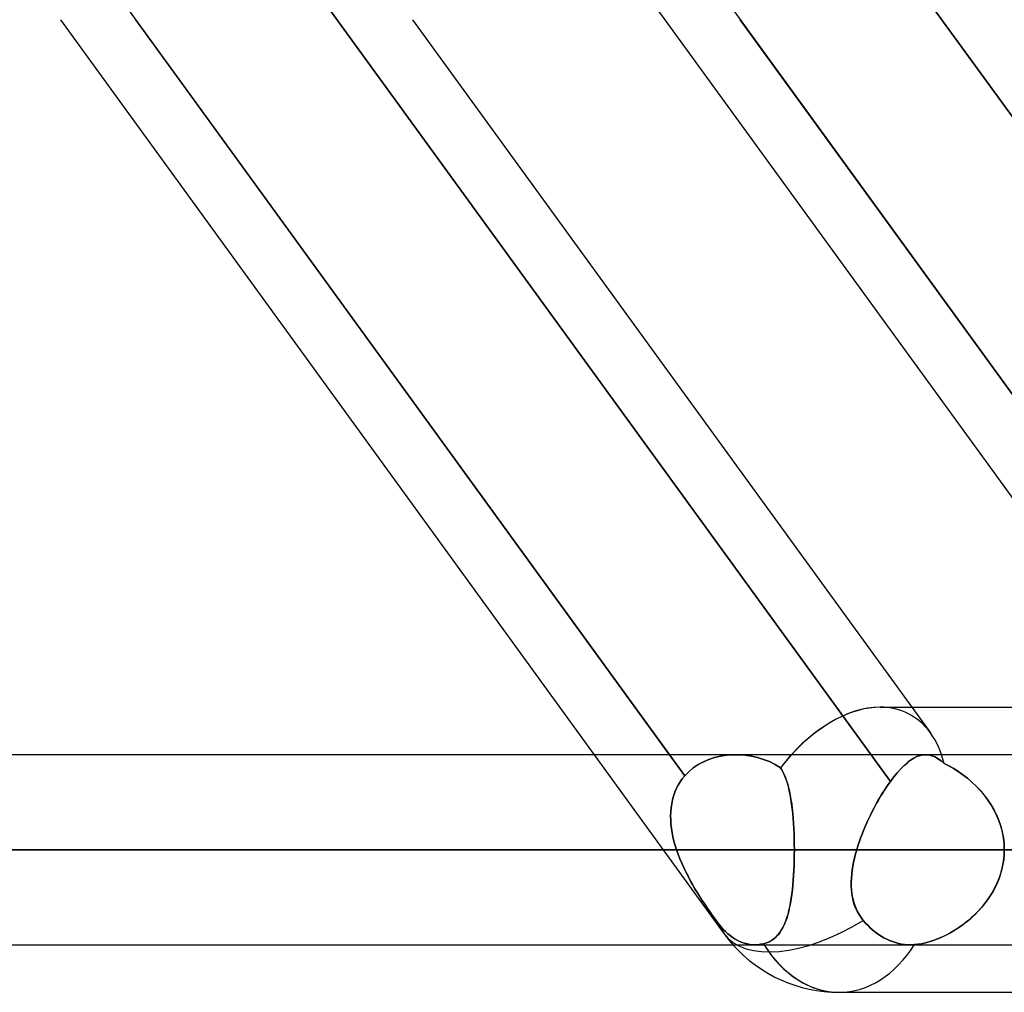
# Model space of a CAD drawing. Header units: millimetres. Extents: x -288 to 288, y -123 to 100.
# Tile 43 of 76: x 72 to 83, y -55 to -43. Entities that reach past the tile are written whole.
import ezdxf

# ---------------------------------------------------------------- set-up
doc = ezdxf.new("R2010")
doc.units = ezdxf.units.MM
doc.layers.add('MAIN-1', color=7, linetype='Continuous')
doc.layers.add('MAIN-2', color=7, linetype='Continuous')

msp = doc.modelspace()

# ---------------------------------------------------------------- linework, layer by layer
at = {"layer": 'MAIN-1'}
for p, q in [((72.157, -43.435), (78.505, -52.175)), ((79.402, -52.175), (73.053, -43.435)), ((76.347, -43.435), (82.285, -51.61)), ((79.348, -43.435), (85.286, -51.61)), ((86.183, -51.61), (80.244, -43.435)), ((81.908, -51.61), (155.347, -51.61)), ((155.118, -52.175), (-155.118, -52.175)), ((-155.857, -53.305), (155.857, -53.305)), ((-155.254, -54.435), (155.254, -54.435)), ((81.421, -55), (156.21, -55))]:
    msp.add_line(p, q, dxfattribs=at)
msp.add_arc((81.421, -53.305), 1.695, 221.8132, 270.0001, dxfattribs=at)
for major_axis, ratio, start_param, end_param in [((0.824, 1.617), 0.616794, 0.30437, 1.145615), ((0, 1.695), 0.707107, 2.300517, 3.141593)]:
    msp.add_ellipse((81.421, -53.305), major_axis=major_axis, ratio=ratio, start_param=start_param, end_param=end_param, dxfattribs=at)
at = {"layer": 'MAIN-2'}
for p, q in [((77.706, -41.175), (79.348, -43.435)), ((72.724, -42.982), (79.584, -52.426)), ((82.312, -42.982), (89.173, -52.426)), ((89.173, -52.426), (82.312, -42.982)), ((75.183, -43.067), (82.03, -52.493)), ((82.03, -52.493), (75.183, -43.067)), ((79.977, -43.067), (86.824, -52.493)), ((82.285, -51.61), (82.506, -51.915)), ((78.505, -52.175), (80.05, -54.301)), ((79.584, -52.426), (79.402, -52.175)), ((79.806, -52.26), (79.871, -52.232)), ((79.871, -52.232), (79.806, -52.26)), ((79.871, -52.232), (79.939, -52.209)), ((79.939, -52.209), (79.871, -52.232)), ((79.939, -52.209), (80.009, -52.193)), ((80.009, -52.193), (79.939, -52.209)), ((80.009, -52.193), (80.081, -52.181)), ((80.081, -52.181), (80.009, -52.193)), ((80.081, -52.181), (80.154, -52.176)), ((80.155, -52.176), (80.081, -52.181)), ((80.154, -52.176), (80.228, -52.176)), ((80.228, -52.176), (80.155, -52.176)), ((80.228, -52.176), (80.303, -52.181)), ((80.303, -52.181), (80.228, -52.176)), ((80.303, -52.181), (80.377, -52.192)), ((80.378, -52.192), (80.303, -52.181)), ((80.377, -52.192), (80.45, -52.208)), ((80.451, -52.208), (80.378, -52.192)), ((80.45, -52.208), (80.522, -52.23)), ((80.522, -52.23), (80.451, -52.208)), ((80.522, -52.23), (80.592, -52.257)), ((80.592, -52.257), (80.522, -52.23)), ((82.309, -52.216), (82.271, -52.24)), ((82.271, -52.24), (82.309, -52.216)), ((82.346, -52.198), (82.309, -52.216)), ((82.309, -52.216), (82.346, -52.198)), ((82.383, -52.185), (82.346, -52.198)), ((82.346, -52.198), (82.383, -52.185)), ((82.419, -52.177), (82.383, -52.185)), ((82.383, -52.185), (82.418, -52.177)), ((82.418, -52.177), (82.454, -52.175)), ((82.454, -52.175), (82.419, -52.177)), ((82.49, -52.178), (82.454, -52.175)), ((82.454, -52.175), (82.49, -52.178)), ((82.525, -52.187), (82.49, -52.178)), ((82.49, -52.178), (82.525, -52.187)), ((82.561, -52.202), (82.525, -52.187)), ((82.525, -52.187), (82.561, -52.202)), ((82.597, -52.222), (82.561, -52.202)), ((82.561, -52.202), (82.596, -52.222)), ((82.596, -52.222), (82.633, -52.248)), ((82.633, -52.248), (82.597, -52.222)), ((79.632, -52.377), (79.686, -52.332)), ((79.686, -52.332), (79.633, -52.377)), ((79.686, -52.332), (79.744, -52.293)), ((79.744, -52.293), (79.686, -52.332)), ((79.744, -52.293), (79.806, -52.26)), ((79.806, -52.26), (79.744, -52.293)), ((80.592, -52.257), (80.658, -52.291)), ((80.658, -52.291), (80.592, -52.257)), ((80.658, -52.291), (80.722, -52.329)), ((80.722, -52.329), (80.658, -52.291)), ((80.722, -52.329), (80.742, -52.361)), ((80.741, -52.36), (80.722, -52.329)), ((82.153, -52.344), (82.112, -52.389)), ((82.112, -52.389), (82.153, -52.344)), ((82.193, -52.304), (82.153, -52.344)), ((82.153, -52.344), (82.193, -52.304)), ((82.233, -52.269), (82.193, -52.304)), ((82.193, -52.304), (82.232, -52.27)), ((82.232, -52.27), (82.271, -52.24)), ((82.271, -52.24), (82.233, -52.269)), ((82.67, -52.279), (82.633, -52.248)), ((82.633, -52.248), (82.67, -52.279)), ((82.727, -52.308), (82.67, -52.279)), ((82.67, -52.279), (82.726, -52.308)), ((82.726, -52.308), (82.782, -52.34)), ((82.783, -52.34), (82.727, -52.308)), ((82.782, -52.34), (82.838, -52.375)), ((82.838, -52.375), (82.783, -52.34)), ((79.555, -52.462), (79.529, -52.499)), ((79.529, -52.499), (79.555, -52.462)), ((79.584, -52.426), (79.555, -52.462)), ((79.555, -52.462), (79.584, -52.426)), ((79.584, -52.426), (79.632, -52.377)), ((79.633, -52.377), (79.584, -52.426)), ((80.759, -52.394), (80.741, -52.36)), ((80.742, -52.361), (80.76, -52.396)), ((80.776, -52.431), (80.759, -52.394)), ((80.76, -52.396), (80.777, -52.434)), ((80.791, -52.47), (80.776, -52.431)), ((80.777, -52.434), (80.792, -52.473)), ((82.071, -52.439), (82.03, -52.493)), ((82.03, -52.493), (82.071, -52.439)), ((82.112, -52.389), (82.071, -52.439)), ((82.071, -52.439), (82.112, -52.389)), ((82.893, -52.414), (82.838, -52.375)), ((82.838, -52.375), (82.893, -52.414)), ((82.947, -52.455), (82.893, -52.414)), ((82.893, -52.414), (82.947, -52.455)), ((82.999, -52.5), (82.947, -52.455)), ((82.947, -52.455), (82.999, -52.5)), ((79.484, -52.579), (79.466, -52.622)), ((79.466, -52.622), (79.484, -52.579)), ((79.506, -52.538), (79.484, -52.579)), ((79.484, -52.579), (79.505, -52.538)), ((79.505, -52.538), (79.529, -52.499)), ((79.529, -52.499), (79.506, -52.538)), ((80.805, -52.512), (80.791, -52.47)), ((80.792, -52.473), (80.806, -52.516)), ((80.817, -52.557), (80.805, -52.512)), ((80.806, -52.516), (80.818, -52.56)), ((80.828, -52.604), (80.817, -52.557)), ((80.818, -52.56), (80.829, -52.607)), ((81.98, -52.564), (81.955, -52.602)), ((81.955, -52.603), (81.98, -52.565)), ((81.98, -52.565), (82.005, -52.528)), ((82.005, -52.528), (81.98, -52.564)), ((82.005, -52.528), (82.03, -52.493)), ((82.03, -52.493), (82.005, -52.528)), ((83.05, -52.548), (82.999, -52.5)), ((82.999, -52.5), (83.049, -52.548)), ((83.049, -52.548), (83.098, -52.598)), ((83.098, -52.599), (83.05, -52.548)), ((79.451, -52.666), (79.438, -52.712)), ((79.438, -52.712), (79.451, -52.666)), ((79.466, -52.622), (79.451, -52.666)), ((79.451, -52.666), (79.466, -52.622)), ((80.838, -52.653), (80.828, -52.604)), ((80.829, -52.607), (80.839, -52.656)), ((80.847, -52.704), (80.838, -52.653)), ((80.839, -52.656), (80.848, -52.707)), ((81.882, -52.723), (81.906, -52.682)), ((81.906, -52.681), (81.883, -52.722)), ((81.931, -52.641), (81.906, -52.681)), ((81.906, -52.682), (81.93, -52.642)), ((81.93, -52.642), (81.955, -52.603)), ((81.955, -52.602), (81.931, -52.641)), ((83.098, -52.598), (83.143, -52.652)), ((83.144, -52.653), (83.098, -52.599)), ((83.143, -52.652), (83.186, -52.708)), ((83.186, -52.709), (83.144, -52.653)), ((79.422, -52.805), (79.417, -52.853)), ((79.417, -52.853), (79.422, -52.805)), ((79.429, -52.758), (79.422, -52.805)), ((79.422, -52.805), (79.429, -52.758)), ((79.438, -52.712), (79.429, -52.758)), ((79.429, -52.758), (79.438, -52.712)), ((80.855, -52.758), (80.847, -52.704)), ((80.848, -52.707), (80.856, -52.76)), ((80.862, -52.813), (80.855, -52.758)), ((80.856, -52.76), (80.863, -52.815)), ((80.868, -52.87), (80.862, -52.813)), ((80.863, -52.815), (80.869, -52.872)), ((81.813, -52.851), (81.836, -52.808)), ((81.836, -52.807), (81.814, -52.85)), ((81.859, -52.764), (81.836, -52.807)), ((81.836, -52.808), (81.859, -52.765)), ((81.883, -52.722), (81.859, -52.764)), ((81.859, -52.765), (81.882, -52.723)), ((83.186, -52.708), (83.225, -52.766)), ((83.226, -52.768), (83.186, -52.709)), ((83.225, -52.766), (83.261, -52.828)), ((83.261, -52.829), (83.226, -52.768)), ((79.417, -52.853), (79.416, -52.902)), ((79.416, -52.902), (79.417, -52.853)), ((79.416, -52.902), (79.417, -52.952)), ((79.417, -52.952), (79.416, -52.902)), ((80.874, -52.929), (80.868, -52.87)), ((80.869, -52.872), (80.874, -52.931)), ((80.878, -52.99), (80.874, -52.929)), ((80.874, -52.931), (80.878, -52.991)), ((81.792, -52.894), (81.77, -52.939)), ((81.77, -52.94), (81.792, -52.895)), ((81.814, -52.85), (81.792, -52.894)), ((81.792, -52.895), (81.813, -52.851)), ((83.261, -52.828), (83.292, -52.891)), ((83.293, -52.893), (83.261, -52.829)), ((83.292, -52.891), (83.32, -52.956)), ((83.321, -52.958), (83.293, -52.893)), ((79.417, -52.952), (79.42, -53.002)), ((79.42, -53.002), (79.417, -52.952)), ((79.42, -53.002), (79.426, -53.052)), ((79.426, -53.052), (79.42, -53.002)), ((79.426, -53.052), (79.434, -53.103)), ((79.434, -53.103), (79.426, -53.052)), ((80.882, -53.051), (80.878, -52.99)), ((80.878, -52.991), (80.882, -53.052)), ((80.884, -53.114), (80.882, -53.051)), ((80.882, -53.052), (80.884, -53.114)), ((81.711, -53.076), (81.73, -53.03)), ((81.73, -53.03), (81.711, -53.075)), ((81.75, -52.984), (81.73, -53.03)), ((81.73, -53.03), (81.75, -52.985)), ((81.77, -52.939), (81.75, -52.984)), ((81.75, -52.985), (81.77, -52.94)), ((83.32, -52.956), (83.343, -53.024)), ((83.344, -53.026), (83.321, -52.958)), ((83.343, -53.024), (83.361, -53.093)), ((83.362, -53.094), (83.344, -53.026)), ((79.434, -53.103), (79.444, -53.153)), ((79.444, -53.153), (79.434, -53.103)), ((79.444, -53.153), (79.456, -53.204)), ((79.456, -53.204), (79.444, -53.153)), ((80.884, -53.114), (80.886, -53.177)), ((80.886, -53.177), (80.884, -53.114)), ((81.659, -53.213), (81.676, -53.167)), ((81.676, -53.167), (81.659, -53.213)), ((81.676, -53.167), (81.693, -53.121)), ((81.693, -53.121), (81.676, -53.167)), ((81.711, -53.075), (81.693, -53.121)), ((81.693, -53.121), (81.711, -53.076)), ((83.361, -53.093), (83.375, -53.163)), ((83.375, -53.164), (83.362, -53.094)), ((83.375, -53.163), (83.383, -53.234)), ((83.383, -53.234), (83.375, -53.164)), ((79.456, -53.204), (79.47, -53.254)), ((79.47, -53.254), (79.456, -53.204)), ((79.47, -53.254), (79.486, -53.305)), ((79.486, -53.305), (79.47, -53.254)), ((80.886, -53.177), (80.887, -53.241)), ((80.887, -53.241), (80.886, -53.177)), ((80.887, -53.241), (80.888, -53.305)), ((80.888, -53.305), (80.887, -53.241)), ((81.63, -53.305), (81.644, -53.259)), ((81.644, -53.259), (81.63, -53.305)), ((81.644, -53.259), (81.659, -53.213)), ((81.659, -53.213), (81.644, -53.259)), ((83.385, -53.305), (83.383, -53.234)), ((83.383, -53.234), (83.385, -53.305)), ((155.857, -53.305), (-155.857, -53.305)), ((154.141, -53.305), (-154.141, -53.305)), ((-154.141, -53.305), (154.141, -53.305)), ((-143.269, -53.305), (143.269, -53.305)), ((143.269, -53.305), (-143.269, -53.305)), ((141.67, -53.305), (-141.67, -53.305)), ((-141.67, -53.305), (141.67, -53.305)), ((-130.796, -53.305), (130.796, -53.305)), ((130.796, -53.305), (-130.796, -53.305)), ((129.197, -53.305), (-129.197, -53.305)), ((-129.197, -53.305), (129.197, -53.305)), ((-118.323, -53.305), (118.323, -53.305)), ((118.323, -53.305), (-118.323, -53.305)), ((116.724, -53.305), (-116.724, -53.305)), ((-116.724, -53.305), (116.724, -53.305)), ((-105.848, -53.305), (105.848, -53.305)), ((105.848, -53.305), (-105.848, -53.305)), ((104.248, -53.305), (-104.248, -53.305)), ((-104.248, -53.305), (104.248, -53.305)), ((-93.37, -53.305), (93.37, -53.305)), ((93.37, -53.305), (-93.37, -53.305)), ((91.77, -53.305), (-91.77, -53.305)), ((-91.77, -53.305), (91.77, -53.305)), ((-80.888, -53.305), (80.888, -53.305)), ((80.888, -53.305), (-80.888, -53.305)), ((79.486, -53.305), (-79.486, -53.305)), ((-79.486, -53.305), (79.486, -53.305)), ((79.505, -53.359), (79.486, -53.305)), ((79.486, -53.305), (79.505, -53.359)), ((79.526, -53.412), (79.505, -53.359)), ((79.505, -53.359), (79.526, -53.413)), ((80.886, -53.428), (80.887, -53.366)), ((80.887, -53.367), (80.886, -53.429)), ((80.888, -53.305), (80.887, -53.367)), ((80.887, -53.366), (80.888, -53.305)), ((91.77, -53.305), (80.888, -53.305)), ((80.888, -53.305), (91.77, -53.305)), ((81.603, -53.405), (81.592, -53.455)), ((81.593, -53.45), (81.604, -53.402)), ((81.616, -53.355), (81.603, -53.405)), ((81.604, -53.402), (81.616, -53.354)), ((81.63, -53.305), (81.616, -53.355)), ((81.616, -53.354), (81.63, -53.305)), ((86.728, -53.305), (81.63, -53.305)), ((81.63, -53.305), (86.728, -53.305)), ((83.376, -53.44), (83.383, -53.372)), ((83.384, -53.363), (83.378, -53.421)), ((83.383, -53.372), (83.385, -53.305)), ((83.385, -53.305), (83.384, -53.363)), ((79.548, -53.465), (79.526, -53.412)), ((79.526, -53.413), (79.548, -53.466)), ((79.572, -53.518), (79.548, -53.465)), ((79.548, -53.466), (79.572, -53.518)), ((79.597, -53.569), (79.572, -53.518)), ((79.572, -53.518), (79.597, -53.57)), ((80.882, -53.548), (80.885, -53.488)), ((80.884, -53.491), (80.882, -53.551)), ((80.886, -53.429), (80.884, -53.491)), ((80.885, -53.488), (80.886, -53.428)), ((81.583, -53.504), (81.575, -53.553)), ((81.576, -53.546), (81.584, -53.498)), ((81.592, -53.455), (81.583, -53.504)), ((81.584, -53.498), (81.593, -53.45)), ((83.347, -53.571), (83.364, -53.506)), ((83.369, -53.479), (83.357, -53.535)), ((83.364, -53.506), (83.376, -53.44)), ((83.378, -53.421), (83.369, -53.479)), ((79.623, -53.62), (79.597, -53.569)), ((79.597, -53.57), (79.623, -53.621)), ((79.649, -53.671), (79.623, -53.62)), ((79.623, -53.621), (79.65, -53.671)), ((80.875, -53.665), (80.879, -53.607)), ((80.879, -53.611), (80.875, -53.67)), ((80.879, -53.607), (80.882, -53.548)), ((80.882, -53.551), (80.879, -53.611)), ((81.566, -53.641), (81.57, -53.594)), ((81.57, -53.6), (81.566, -53.648)), ((81.57, -53.594), (81.576, -53.546)), ((81.575, -53.553), (81.57, -53.6)), ((83.302, -53.698), (83.327, -53.635)), ((83.342, -53.591), (83.323, -53.647)), ((83.327, -53.635), (83.347, -53.571)), ((83.357, -53.535), (83.342, -53.591)), ((79.677, -53.72), (79.649, -53.671)), ((79.65, -53.671), (79.677, -53.72)), ((79.705, -53.768), (79.677, -53.72)), ((79.677, -53.72), (79.706, -53.769)), ((80.87, -53.727), (80.864, -53.783)), ((80.865, -53.777), (80.87, -53.722)), ((80.87, -53.722), (80.875, -53.665)), ((80.875, -53.67), (80.87, -53.727)), ((81.564, -53.688), (81.566, -53.641)), ((81.566, -53.648), (81.564, -53.694)), ((81.564, -53.734), (81.564, -53.688)), ((81.564, -53.694), (81.565, -53.74)), ((81.567, -53.779), (81.564, -53.734)), ((81.565, -53.74), (81.567, -53.785)), ((83.276, -53.753), (83.248, -53.805)), ((83.273, -53.759), (83.302, -53.698)), ((83.301, -53.701), (83.276, -53.753)), ((83.323, -53.647), (83.301, -53.701)), ((79.734, -53.816), (79.705, -53.768)), ((79.706, -53.769), (79.734, -53.816)), ((79.763, -53.862), (79.734, -53.816)), ((79.734, -53.816), (79.763, -53.863)), ((79.792, -53.908), (79.763, -53.862)), ((79.763, -53.863), (79.792, -53.908)), ((80.857, -53.837), (80.85, -53.89)), ((80.851, -53.882), (80.858, -53.83)), ((80.864, -53.783), (80.857, -53.837)), ((80.858, -53.83), (80.865, -53.777)), ((81.572, -53.824), (81.567, -53.779)), ((81.567, -53.785), (81.572, -53.829)), ((81.579, -53.868), (81.572, -53.824)), ((81.572, -53.829), (81.58, -53.872)), ((81.589, -53.911), (81.579, -53.868)), ((81.58, -53.872), (81.59, -53.915)), ((83.167, -53.928), (83.205, -53.874)), ((83.218, -53.854), (83.185, -53.902)), ((83.205, -53.874), (83.241, -53.817)), ((83.248, -53.805), (83.218, -53.854)), ((83.241, -53.817), (83.273, -53.759)), ((79.822, -53.953), (79.792, -53.908)), ((79.792, -53.908), (79.822, -53.953)), ((79.852, -53.997), (79.822, -53.953)), ((79.822, -53.953), (79.851, -53.997)), ((80.832, -53.989), (80.822, -54.035)), ((80.824, -54.026), (80.834, -53.98)), ((80.842, -53.94), (80.832, -53.989)), ((80.834, -53.98), (80.843, -53.932)), ((80.85, -53.89), (80.842, -53.94)), ((80.843, -53.932), (80.851, -53.882)), ((81.601, -53.954), (81.589, -53.911)), ((81.59, -53.915), (81.602, -53.956)), ((81.617, -53.995), (81.601, -53.954)), ((81.602, -53.956), (81.618, -53.996)), ((83.081, -54.029), (83.125, -53.98)), ((83.15, -53.949), (83.114, -53.993)), ((83.125, -53.98), (83.167, -53.928)), ((83.185, -53.902), (83.15, -53.949)), ((79.851, -53.997), (79.881, -54.039)), ((79.881, -54.04), (79.852, -53.997)), ((79.881, -54.039), (79.91, -54.081)), ((79.91, -54.081), (79.881, -54.04)), ((79.938, -54.12), (79.91, -54.081)), ((79.91, -54.081), (79.938, -54.12)), ((80.81, -54.079), (80.797, -54.121)), ((80.8, -54.111), (80.813, -54.07)), ((80.822, -54.035), (80.81, -54.079)), ((80.813, -54.07), (80.824, -54.026)), ((81.636, -54.035), (81.617, -53.995)), ((81.618, -53.996), (81.636, -54.036)), ((81.657, -54.073), (81.636, -54.035)), ((81.636, -54.036), (81.657, -54.074)), ((81.681, -54.11), (81.657, -54.073)), ((81.657, -54.074), (81.682, -54.111)), ((82.987, -54.121), (83.035, -54.076)), ((83.034, -54.077), (82.993, -54.116)), ((83.075, -54.036), (83.034, -54.077)), ((83.035, -54.076), (83.081, -54.029)), ((83.114, -53.993), (83.075, -54.036)), ((79.965, -54.157), (79.938, -54.12)), ((79.938, -54.12), (79.965, -54.157)), ((79.992, -54.192), (79.965, -54.157)), ((79.965, -54.157), (79.992, -54.192)), ((80.017, -54.223), (79.992, -54.192)), ((79.992, -54.192), (80.017, -54.223)), ((80.043, -54.252), (80.017, -54.223)), ((80.017, -54.223), (80.043, -54.252)), ((80.737, -54.256), (80.755, -54.224)), ((80.768, -54.197), (80.751, -54.231)), ((80.755, -54.224), (80.772, -54.188)), ((80.783, -54.16), (80.768, -54.197)), ((80.772, -54.188), (80.787, -54.151)), ((80.797, -54.121), (80.783, -54.16)), ((80.787, -54.151), (80.8, -54.111)), ((81.708, -54.145), (81.681, -54.11)), ((81.682, -54.111), (81.708, -54.145)), ((81.708, -54.145), (81.736, -54.177)), ((81.736, -54.177), (81.708, -54.145)), ((81.736, -54.177), (81.765, -54.207)), ((81.765, -54.207), (81.736, -54.177)), ((81.765, -54.207), (81.795, -54.237)), ((81.795, -54.237), (81.765, -54.207)), ((82.861, -54.219), (82.816, -54.249)), ((82.834, -54.237), (82.886, -54.201)), ((82.906, -54.187), (82.861, -54.219)), ((82.886, -54.201), (82.937, -54.163)), ((82.95, -54.152), (82.906, -54.187)), ((82.937, -54.163), (82.987, -54.121)), ((82.993, -54.116), (82.95, -54.152)), ((80.069, -54.279), (80.043, -54.252)), ((80.043, -54.252), (80.069, -54.279)), ((80.096, -54.304), (80.069, -54.279)), ((80.069, -54.279), (80.096, -54.304)), ((80.123, -54.326), (80.096, -54.304)), ((80.096, -54.304), (80.123, -54.326)), ((80.15, -54.346), (80.123, -54.326)), ((80.123, -54.326), (80.15, -54.346)), ((80.669, -54.343), (80.644, -54.364)), ((80.646, -54.362), (80.672, -54.339)), ((80.692, -54.319), (80.669, -54.343)), ((80.672, -54.339), (80.696, -54.314)), ((80.714, -54.292), (80.692, -54.319)), ((80.696, -54.314), (80.717, -54.287)), ((80.733, -54.263), (80.714, -54.292)), ((80.717, -54.287), (80.737, -54.256)), ((80.751, -54.231), (80.733, -54.263)), ((81.795, -54.237), (81.826, -54.264)), ((81.826, -54.264), (81.795, -54.237)), ((81.826, -54.264), (81.858, -54.289)), ((81.858, -54.289), (81.826, -54.264)), ((81.858, -54.289), (81.89, -54.312)), ((81.89, -54.312), (81.858, -54.289)), ((81.89, -54.312), (81.922, -54.333)), ((81.922, -54.333), (81.89, -54.312)), ((81.922, -54.333), (81.954, -54.351)), ((81.954, -54.351), (81.922, -54.333)), ((82.622, -54.352), (82.675, -54.328)), ((82.678, -54.327), (82.631, -54.349)), ((82.675, -54.328), (82.728, -54.301)), ((82.724, -54.303), (82.678, -54.327)), ((82.77, -54.277), (82.724, -54.303)), ((82.728, -54.301), (82.781, -54.271)), ((82.816, -54.249), (82.77, -54.277)), ((82.781, -54.271), (82.834, -54.237)), ((80.177, -54.364), (80.15, -54.346)), ((80.15, -54.346), (80.177, -54.364)), ((80.206, -54.38), (80.177, -54.364)), ((80.177, -54.364), (80.206, -54.38)), ((80.235, -54.395), (80.206, -54.38)), ((80.206, -54.38), (80.235, -54.395)), ((80.266, -54.407), (80.235, -54.395)), ((80.235, -54.395), (80.266, -54.407)), ((80.296, -54.417), (80.266, -54.407)), ((80.266, -54.407), (80.296, -54.417)), ((80.327, -54.425), (80.296, -54.417)), ((80.296, -54.417), (80.327, -54.425)), ((80.358, -54.431), (80.327, -54.425)), ((80.327, -54.425), (80.358, -54.431)), ((80.388, -54.434), (80.358, -54.431)), ((80.358, -54.431), (80.388, -54.434)), ((80.418, -54.435), (80.388, -54.434)), ((80.388, -54.434), (80.418, -54.435)), ((80.434, -54.435), (80.418, -54.435)), ((80.418, -54.435), (80.434, -54.435)), ((80.451, -54.434), (80.434, -54.435)), ((80.434, -54.435), (80.451, -54.434)), ((80.468, -54.432), (80.451, -54.434)), ((80.451, -54.434), (80.468, -54.432)), ((80.485, -54.429), (80.468, -54.432)), ((80.468, -54.432), (80.485, -54.43)), ((80.503, -54.426), (80.485, -54.429)), ((80.485, -54.43), (80.503, -54.426)), ((80.52, -54.422), (80.503, -54.426)), ((80.503, -54.426), (80.52, -54.422)), ((80.555, -54.412), (80.52, -54.422)), ((80.52, -54.422), (80.555, -54.412)), ((80.555, -54.412), (80.588, -54.398)), ((80.587, -54.399), (80.555, -54.412)), ((80.616, -54.383), (80.587, -54.399)), ((80.588, -54.398), (80.619, -54.381)), ((80.644, -54.364), (80.616, -54.383)), ((80.619, -54.381), (80.646, -54.362)), ((81.954, -54.351), (81.986, -54.368)), ((81.986, -54.368), (81.954, -54.351)), ((81.986, -54.368), (82.02, -54.384)), ((82.02, -54.384), (81.986, -54.368)), ((82.02, -54.384), (82.055, -54.397)), ((82.055, -54.397), (82.02, -54.384)), ((82.055, -54.397), (82.091, -54.409)), ((82.091, -54.409), (82.055, -54.397)), ((82.091, -54.409), (82.128, -54.418)), ((82.128, -54.418), (82.091, -54.409)), ((82.128, -54.418), (82.164, -54.426)), ((82.164, -54.426), (82.128, -54.418)), ((82.164, -54.426), (82.2, -54.431)), ((82.2, -54.431), (82.164, -54.426)), ((82.2, -54.431), (82.236, -54.434)), ((82.236, -54.434), (82.2, -54.431)), ((82.236, -54.434), (82.271, -54.435)), ((82.271, -54.435), (82.236, -54.434)), ((82.271, -54.435), (82.278, -54.435)), ((82.278, -54.435), (82.271, -54.435)), ((82.278, -54.435), (82.285, -54.435)), ((82.285, -54.435), (82.278, -54.435)), ((82.285, -54.435), (82.293, -54.435)), ((82.293, -54.435), (82.285, -54.435)), ((82.293, -54.435), (82.3, -54.434)), ((82.3, -54.434), (82.293, -54.435)), ((82.3, -54.434), (82.308, -54.434)), ((82.308, -54.434), (82.3, -54.434)), ((82.308, -54.434), (82.316, -54.433)), ((82.316, -54.433), (82.308, -54.434)), ((82.316, -54.433), (82.364, -54.428)), ((82.358, -54.429), (82.316, -54.433)), ((82.401, -54.422), (82.358, -54.429)), ((82.364, -54.428), (82.413, -54.42)), ((82.446, -54.412), (82.401, -54.422)), ((82.413, -54.42), (82.465, -54.407)), ((82.492, -54.4), (82.446, -54.412)), ((82.465, -54.407), (82.517, -54.392)), ((82.538, -54.385), (82.492, -54.4)), ((82.517, -54.392), (82.569, -54.374)), ((82.584, -54.368), (82.538, -54.385)), ((82.569, -54.374), (82.622, -54.352)), ((82.631, -54.349), (82.584, -54.368))]:
    msp.add_line(p, q, dxfattribs=at)
msp.add_arc((81.421, -53.305), 1.695, 215.9931, 221.8132, dxfattribs=at)
for major_axis, ratio, start_param, end_param in [((0.824, 1.617), 0.616794, 0.30437, 1.26192), ((0.824, 1.617), 0.616794, -0.304601, 0.30437), ((0.824, 1.617), 0.616794, -0.304601, 0.30437), ((0.824, 1.617), 0.616794, -0.616457, -0.304601), ((0.824, 1.617), 0.616794, -0.616457, -0.304601), ((0.824, 1.617), 0.616794, 1.145615, 1.26192), ((1.371, 0.996), 0.506681, 2.998518, 3.137712), ((1.371, 0.996), 0.506681, 2.998518, 3.137712), ((1.371, 0.996), 0.506681, -3.141577, -1.725744), ((1.371, 0.996), 0.506681, -3.141577, -1.725744), ((1.371, 0.996), 0.506681, 3.137712, 3.141608), ((1.371, 0.996), 0.506681, 3.137712, 3.141608), ((0, 1.695), 0.707107, 2.290619, 3.141593), ((0, 1.695), 0.707107, 2.290619, 2.300517), ((0, 1.695), 0.707107, 3.141593, 3.983951), ((0, 1.695), 0.707107, -3.141593, -2.299234)]:
    msp.add_ellipse((81.421, -53.305), major_axis=major_axis, ratio=ratio, start_param=start_param, end_param=end_param, dxfattribs=at)

doc.saveas('drawing.dxf')
